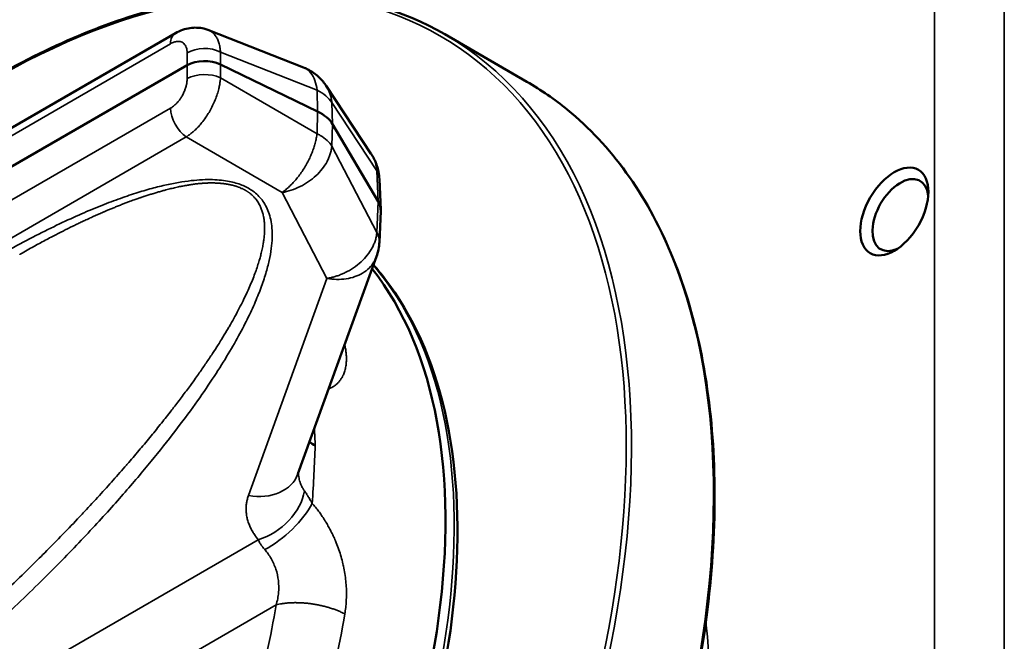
# Model space of a CAD drawing. Header units: millimetres. Extents: x 50 to 3176, y 50 to 2109.
# Tile 35 of 256: x 258 to 298, y 523 to 548. Entities that reach past the tile are written whole.
import ezdxf

# ---------------------------------------------------------------- set-up
doc = ezdxf.new("R2010")
doc.units = ezdxf.units.MM
doc.header["$LTSCALE"] = 10
doc.layers.add('Visible (ISO)', color=7, linetype='Continuous', lineweight=50)
doc.layers.add('Visible Narrow (ISO)', color=7, linetype='Continuous', lineweight=35)

msp = doc.modelspace()

# ---------------------------------------------------------------- linework, layer by layer
at = {"layer": 'Visible (ISO)'}
for p, q in [((264.67, 547.1349), (230.7198, 527.5337)), ((269.8467, 545.75), (265.9845, 547.2729)), ((278.8956, 545.1709), (275.5722, 547.0897)), ((265.1402, 545.8356), (230.4736, 525.8209)), ((270.425, 543.9629), (266.4892, 545.8696)), ((272.5991, 542.2342), (270.7741, 544.9979)), ((272.8736, 540.3217), (271.0331, 543.4498)), ((272.9259, 541.2274), (272.9259, 541.2272)), ((272.9259, 541.2272), (272.9793, 539.9788)), ((272.9259, 538.6737), (272.9793, 539.9218)), ((269.6292, 529.2903), (272.8098, 538.0872)), ((272.651, 537.7885), (272.651, 537.7886))]:
    msp.add_line(p, q, dxfattribs=at)
for centre, major_axis, ratio, start_param, end_param in [((265.8469, 545.4266), (-1, 0.0001), 0.5779957, 4.0149133, 5.4973274), ((269.1394, 543.0784), (2, 0), 0.5773503, 0.3274726, 0.8726646), ((294.021, 539.7705), (0.8, 1.3856), 0.5773503, 5.6019321, 10.1060312), ((270.9799, 539.9503), (2, 0), 0.5773503, 6.2584901, 6.6106614), ((256.1554, 516.1534), (-13.75, -23.8157), 0.5773503, 0, 2.9161774), ((256.1564, 516.1546), (13.7492, 23.8143), 0.5773503, 6.0644418, 6.064449), ((271.7414, 531.2416), (2.0012, -0.0015), 0.5772592, 3.7484492, 3.9277923), ((267.8228, 521.6648), (2.1499, 3.7237), 0.5773503, 5.6352467, 5.6352666)]:
    msp.add_ellipse(centre, major_axis=major_axis, ratio=ratio, start_param=start_param, end_param=end_param, dxfattribs=at)
msp.add_ellipse((293.7735, 539.9134), major_axis=(0.975, 1.6887), ratio=0.5773503, dxfattribs=at)
for points, knots in [([(275.5722, 547.0897), (273.8488, 548.0847), (271.8821, 548.6568), (267.6248, 548.9127), (265.3347, 548.597), (260.61, 547.1088), (258.1756, 545.9365), (253.3494, 542.8291), (250.9581, 540.8941), (248.1204, 538.1021), (247.5669, 537.5324), (247.0216, 536.9456)], [5.4977871, 5.4977871, 5.4977871, 5.4977871, 5.7787701, 5.7787701, 6.059753, 6.059753, 6.3407359, 6.3407359, 6.6217189, 6.6217189, 6.6908557, 6.6908557, 6.6908557, 6.6908557]), ([(264.67, 547.1349), (264.8515, 547.2397), (265.0517, 547.3139), (265.4403, 547.3721), (265.6333, 547.3647), (265.869, 547.3059), (265.9226, 547.289), (265.9748, 547.2689)], [0.00000846, 0.00000846, 0.00000846, 0.00000846, 0.06631639, 0.06631639, 0.1260468, 0.1260468, 0.14389332, 0.14389332, 0.14389332, 0.14389332]), ([(269.8543, 545.747), (269.8614, 545.7442), (269.8687, 545.7412), (269.8869, 545.7338), (269.8979, 545.7292), (269.9252, 545.7175), (269.9417, 545.7101), (270.0069, 545.6798), (270.055, 545.6551), (270.2437, 545.5479), (270.3762, 545.4487), (270.5992, 545.234), (270.6938, 545.1196), (270.7745, 544.9974)], [0.00079453, 0.00079453, 0.00079453, 0.00079453, 0.00313342, 0.00313342, 0.00670075, 0.00670075, 0.01209764, 0.01209764, 0.02828952, 0.02828952, 0.0772084, 0.0772084, 0.1211699, 0.1211699, 0.1211699, 0.1211699]), ([(245.6853, 480.6347), (247.9294, 480.0823), (250.4253, 480.0949), (255.6852, 481.2433), (258.4505, 482.3863), (263.9641, 485.6892), (266.7114, 487.8501), (271.9075, 492.9688), (274.3553, 495.9256), (278.7049, 502.3355), (280.6061, 505.7874), (283.6703, 512.8386), (284.8328, 516.4367), (286.3008, 523.4171), (286.606, 526.7982), (286.3248, 533.0023), (285.7384, 535.8244), (283.7292, 540.617), (282.308, 542.5891), (280.0201, 544.4592), (279.4713, 544.8385), (278.8956, 545.1709)], [2.5220762, 2.5220762, 2.5220762, 2.5220762, 2.8401564, 2.8401564, 3.1603692, 3.1603692, 3.481068, 3.481068, 3.8016706, 3.8016706, 4.1221862, 4.1221862, 4.442713, 4.442713, 4.7633433, 4.7633433, 5.0840266, 5.0840266, 5.4039111, 5.4039111, 5.4977871, 5.4977871, 5.4977871, 5.4977871]), ([(272.6045, 542.226), (272.6237, 542.1966), (272.6427, 542.166), (272.6878, 542.0886), (272.713, 542.0407), (272.8064, 541.8447), (272.8588, 541.6875), (272.9098, 541.4286), (272.9216, 541.328), (272.9259, 541.2274)], [0.00093151, 0.00093151, 0.00093151, 0.00093151, 0.01159978, 0.01159978, 0.02780571, 0.02780571, 0.07675314, 0.07675314, 0.10697417, 0.10697417, 0.10697417, 0.10697417]), ([(243.1238, 491.9534), (244.626, 491.1698), (246.3472, 490.7884), (250.0783, 490.852), (252.0949, 491.3165), (256.2255, 493.0554), (258.3411, 494.3438), (262.4364, 497.6083), (264.4153, 499.5846), (268.0367, 504.0201), (269.6791, 506.4778), (272.4653, 511.6288), (273.6089, 514.321), (275.2829, 519.6741), (275.8126, 522.334), (276.1983, 527.3591), (276.0536, 529.7233), (275.0893, 533.9097), (274.2714, 535.7345), (272.9981, 537.3843), (272.8452, 537.5693), (272.6871, 537.7479)], [2.3808897, 2.3808897, 2.3808897, 2.3808897, 2.6898258, 2.6898258, 3.0069759, 3.0069759, 3.3296701, 3.3296701, 3.6526197, 3.6526197, 3.9750564, 3.9750564, 4.2973318, 4.2973318, 4.6198992, 4.6198992, 4.9429708, 4.9429708, 5.2648468, 5.2648468, 5.3070855, 5.3070855, 5.3070855, 5.3070855])]:
    msp.add_open_spline(points, degree=3, knots=knots, dxfattribs=at)
for points in [[(265.9845, 547.2729), (265.9821, 547.2738), (265.9798, 547.2747), (265.9774, 547.2757)], [(269.8467, 545.75), (269.8469, 545.7499), (269.847, 545.7499), (269.8472, 545.7498)], [(272.5991, 542.2342), (272.5992, 542.234), (272.5993, 542.2339), (272.5994, 542.2337)], [(272.9259, 538.6738), (272.9174, 538.4746), (272.8774, 538.2745), (272.8096, 538.087)]]:
    msp.add_open_spline(points, degree=3, dxfattribs=at)
at = {"layer": 'Visible Narrow (ISO)'}
for p, q in [((295.3999, 460.4275), (295.3999, 591.0669)), ((298.2283, 591.0669), (298.2283, 460.4275)), ((264.4633, 546.7054), (230.5131, 527.1042)), ((265.1415, 546.3371), (265.1402, 545.8356)), ((266.4892, 545.8696), (266.4906, 546.3711)), ((266.4906, 546.3711), (270.4007, 544.8293)), ((265.1402, 545.8356), (265.1415, 545.2994)), ((266.4906, 545.3334), (266.4892, 545.8696)), ((270.4007, 543.0631), (266.4906, 545.3334)), ((270.425, 543.9629), (270.4007, 544.8293)), ((270.9974, 544.3245), (271.0331, 543.4498)), ((270.9974, 544.3245), (272.8231, 541.5597)), ((230.5131, 524.4919), (264.4633, 544.0931)), ((270.4007, 543.0631), (270.425, 543.9629)), ((271.0331, 543.4498), (270.9974, 542.5611)), ((265.1084, 542.9357), (231.1582, 523.3346)), ((265.1084, 542.9357), (268.9849, 540.685)), ((272.8231, 539.0639), (270.9974, 542.5611)), ((272.8736, 540.3217), (272.8231, 541.5597)), ((268.9849, 540.685), (270.8026, 537.203)), ((272.8231, 539.0639), (272.8736, 540.3217)), ((270.8026, 537.203), (267.6251, 528.4147)), ((232.5411, 506.1354), (268.0231, 526.6209)), ((268.7421, 523.9765), (233.7566, 503.7776))]:
    msp.add_line(p, q, dxfattribs=at)
for centre, major_axis, ratio, start_param, end_param in [((257.2161, 515.541), (18.175, 31.48), 0.5773503, 3.3074743, 7.4725775), ((257.3222, 515.4797), (18.25, 31.6099), 0.5773503, 3.3074743, 6.2831853), ((265.17, 546.2689), (-0.5, 0.866), 0.5773503, 0.000139, 0.7504918), ((265.8482, 545.9006), (-1, 0.0026), 0.6152966, 4.0163798, 5.4987911), ((265.8482, 544.9199), (1, 0.0024), 0.5381109, 0.8718585, 2.3542701), ((260.6456, 513.561), (-18.25, -31.6099), 0.5773503, 0.1658817, 3.1415927), ((269.0369, 543.8593), (-2.0653, -0.1292), 0.5872463, 3.4267943, 3.9549818), ((265.17, 543.7135), (-0.5, 0.866), 0.5773503, 0.8203038, 2.2689292), ((269.1385, 542.2521), (-1.9634, 0.0696), 0.5589729, 3.9469985, 4.0341576), ((269.1395, 542.2526), (1.9622, -0.0696), 0.5589627, 0.347819, 0.8054479), ((270.98, 538.7594), (1.9459, -0.087), 0.5738943, 0.0012297, 0.3530609), ((256.5213, 515.9421), (-13.741, -23.8), 0.5773503, 0.0246952, 2.944964), ((256.5156, 515.9344), (13.7458, 23.8085), 0.5773503, 6.0901359, 6.0901388), ((266.1211, 518.0188), (1.7627, 22.6251), 0.1716785, 5.3060918, 5.344159), ((266.1211, 517.0895), (3.1206, 22.4781), 0.129369, 5.2415716, 5.3653477), ((267.7483, 529.9703), (1.8808, -0.68), 0.7689966, 4.920402, 6.2831853), ((268.1463, 528.1765), (1.5366, 1.2802), 0.66581, 4.1357481, 5.6481064), ((268.7999, 527.4428), (1.4761, 1.3495), 0.349663, 4.0653888, 5.541053), ((256.2332, 516.0984), (9.0598, 15.6921), 0.5773503, 5.5347527, 5.5347562), ((267.4691, 509.6214), (13.3222, 23.0747), 0.5773503, 3.7945863, 5.6301917)]:
    msp.add_ellipse(centre, major_axis=major_axis, ratio=ratio, start_param=start_param, end_param=end_param, dxfattribs=at)
for points, knots in [([(266.4906, 546.3711), (266.4879, 546.4208), (266.4834, 546.4692), (266.477, 546.5161), (266.4704, 546.564), (266.4618, 546.6104), (266.4513, 546.655), (266.4436, 546.688), (266.4348, 546.7201), (266.4249, 546.7511), (266.4081, 546.804), (266.3883, 546.8539), (266.3656, 546.9005), (266.3423, 546.9482), (266.316, 546.9924), (266.2869, 547.0327), (266.2834, 547.0375), (266.2799, 547.0423), (266.2763, 547.047), (266.2451, 547.0882), (266.2108, 547.1252), (266.1736, 547.1576), (266.1365, 547.1899), (266.0965, 547.2177), (266.054, 547.2406), (266.0315, 547.2527), (266.0083, 547.2635), (265.9845, 547.2729)], [0.00000002, 0.00000002, 0.00000002, 0.00000002, 0.06000229, 0.06000229, 0.06000229, 0.1212796, 0.1212796, 0.1212796, 0.16666667, 0.16666667, 0.16666667, 0.24423638, 0.24423638, 0.24423638, 0.32382419, 0.32382419, 0.32382419, 0.33333333, 0.33333333, 0.33333333, 0.41666667, 0.41666667, 0.41666667, 0.5, 0.5, 0.5, 0.54417328, 0.54417328, 0.54417328, 0.54417328]), ([(269.8472, 545.7498), (269.8715, 545.7402), (269.9844, 545.6878), (270.1607, 545.5374), (270.328, 545.2309), (270.3845, 544.9704), (270.4007, 544.8293)], [0.45560153, 0.45560153, 0.45560153, 0.45560153, 0.5, 0.66666667, 0.83333333, 1, 1, 1, 1]), ([(265.1415, 545.2994), (265.1412, 545.2734), (265.1401, 545.2474), (265.1363, 545.1948), (265.1335, 545.1681), (265.1262, 545.1138), (265.1215, 545.0861), (265.1134, 545.0456), (265.1106, 545.0327), (265.0966, 544.9728), (265.083, 544.9256), (265.051, 544.8322), (265.0327, 544.786), (264.9892, 544.6893), (264.9635, 544.6391), (264.9134, 544.5526), (264.89, 544.5156), (264.8396, 544.4426), (264.8125, 544.4067), (264.7566, 544.3391), (264.7279, 544.3073), (264.6917, 544.2709), (264.6852, 544.2644), (264.6586, 544.2387), (264.6382, 544.2204), (264.5971, 544.1857), (264.5763, 544.1694), (264.5349, 544.1391), (264.5143, 544.1249), (264.4834, 544.1052), (264.4734, 544.0991), (264.4633, 544.0931)], [0, 0, 0, 0, 0.0557626, 0.0557626, 0.113172, 0.113172, 0.1724111, 0.1724111, 0.2, 0.2, 0.3003837, 0.3003837, 0.4, 0.4, 0.5123139, 0.5123139, 0.6, 0.6, 0.6911642, 0.6911642, 0.780319, 0.780319, 0.8, 0.8, 0.8593793, 0.8593793, 0.9176579, 0.9176579, 0.9736187, 0.9736187, 1, 1, 1, 1]), ([(265.1084, 542.9357), (265.1502, 542.9621), (265.192, 542.9908), (265.2337, 543.0217), (265.2763, 543.0533), (265.3187, 543.0871), (265.3608, 543.123), (265.391, 543.1488), (265.4211, 543.1757), (265.4509, 543.2036), (265.4997, 543.2493), (265.5479, 543.2978), (265.5951, 543.3487), (265.6435, 543.4008), (265.6908, 543.4556), (265.7369, 543.5125), (265.7491, 543.5275), (265.7611, 543.5427), (265.7731, 543.5579), (265.831, 543.6321), (265.8866, 543.7097), (265.9395, 543.7899), (265.9795, 543.8506), (266.0178, 543.9128), (266.0543, 543.9762), (266.0968, 544.0497), (266.1367, 544.1249), (266.1738, 544.201), (266.211, 544.277), (266.2453, 544.354), (266.2765, 544.4313), (266.3077, 544.5085), (266.3358, 544.586), (266.3606, 544.6632), (266.3838, 544.7355), (266.4041, 544.8074), (266.4215, 544.8786), (266.4226, 544.8835), (266.4238, 544.8884), (266.425, 544.8932), (266.4383, 544.9493), (266.4497, 545.0048), (266.4592, 545.0597), (266.4685, 545.1133), (266.4759, 545.1663), (266.4814, 545.2183), (266.4856, 545.2572), (266.4886, 545.2956), (266.4906, 545.3334)], [0, 0, 0, 0, 0.06050222, 0.06050222, 0.06050222, 0.12228995, 0.12228995, 0.12228995, 0.16666667, 0.16666667, 0.16666667, 0.23933687, 0.23933687, 0.23933687, 0.31375105, 0.31375105, 0.31375105, 0.33333333, 0.33333333, 0.33333333, 0.42825539, 0.42825539, 0.42825539, 0.5, 0.5, 0.5, 0.58333333, 0.58333333, 0.58333333, 0.66666667, 0.66666667, 0.66666667, 0.75, 0.75, 0.75, 0.82799852, 0.82799852, 0.82799852, 0.83333333, 0.83333333, 0.83333333, 0.89481676, 0.89481676, 0.89481676, 0.95498846, 0.95498846, 0.95498846, 0.99999998, 0.99999998, 0.99999998, 0.99999998]), ([(270.9974, 544.3245), (270.9936, 544.3803), (270.9833, 544.4628), (270.9604, 544.57), (270.9316, 544.675), (270.8847, 544.8017), (270.8259, 544.9162), (270.7862, 544.9796), (270.7745, 544.9974)], [0, 0, 0, 0, 0.06250002, 0.09375002, 0.12500002, 0.18750002, 0.25000002, 0.27487233, 0.27487233, 0.27487233, 0.27487233]), ([(270.4007, 543.0631), (270.3935, 543.0036), (270.384, 542.9422), (270.3599, 542.8165), (270.3454, 542.7522), (270.3236, 542.6697), (270.3189, 542.6525), (270.2962, 542.5724), (270.2761, 542.509), (270.2312, 542.3814), (270.2065, 542.3173), (270.1699, 542.2293), (270.1597, 542.2055), (270.1195, 542.1141), (270.0876, 542.0467), (270.0198, 541.913), (269.9839, 541.8466), (269.9368, 541.7649), (269.9272, 541.7486), (269.8776, 541.6651), (269.8357, 541.599), (269.7487, 541.4701), (269.7037, 541.4073), (269.6495, 541.3363), (269.6417, 541.3262), (269.5921, 541.2625), (269.5494, 541.2105), (269.4625, 541.1105), (269.4183, 541.0625), (269.3544, 540.9971), (269.3352, 540.9779), (269.2669, 540.9115), (269.2175, 540.8667), (269.1185, 540.7832), (269.0689, 540.7445), (269.0079, 540.7009), (268.9964, 540.6929), (268.9849, 540.685)], [0, 0, 0, 0, 0.0736235, 0.0736235, 0.1472377, 0.1472377, 0.1666667, 0.1666667, 0.2369473, 0.2369473, 0.307242, 0.307242, 0.3333333, 0.3333333, 0.4073662, 0.4073662, 0.4814482, 0.4814482, 0.5, 0.5, 0.5769052, 0.5769052, 0.6537667, 0.6537667, 0.6666667, 0.6666667, 0.7352845, 0.7352845, 0.8039035, 0.8039035, 0.8333333, 0.8333333, 0.9079347, 0.9079347, 0.9825912, 0.9825912, 1, 1, 1, 1]), ([(268.9849, 540.685), (269.2327, 540.7263), (269.7347, 540.8902), (270.2824, 541.2673), (270.6224, 541.6376), (270.7866, 541.8883), (270.8846, 542.0947), (270.9316, 542.2249), (270.9604, 542.329), (270.9832, 542.4329), (270.9936, 542.5101), (270.9974, 542.5611)], [0, 0, 0, 0, 0.25, 0.5, 0.625, 0.75, 0.8125, 0.875, 0.90625, 0.9375, 1, 1, 1, 1]), ([(272.5994, 542.2337), (272.6112, 542.2158), (272.651, 542.1522), (272.71, 542.0374), (272.7572, 541.9105), (272.786, 541.8053), (272.8089, 541.698), (272.8193, 541.6155), (272.8231, 541.5597)], [0.7251171, 0.7251171, 0.7251171, 0.7251171, 0.74999992, 0.81249992, 0.87499991, 0.90624991, 0.9374999, 1, 1, 1, 1]), ([(272.8231, 541.5597), (272.8302, 541.5478), (272.8437, 541.5237), (272.8919, 541.4264), (272.9193, 541.3268), (272.9254, 541.2387), (272.9259, 541.2274)], [0, 0, 0, 0, 0.0625074, 0.1250068, 0.5000032, 0.5550908, 0.5550908, 0.5550908, 0.5550908]), ([(258.3614, 538.1773), (258.3693, 538.1819), (258.3772, 538.1864), (258.3851, 538.1908), (258.5749, 538.2991), (258.7556, 538.4002), (258.9276, 538.4949), (259.0063, 538.5383), (259.0833, 538.5803), (259.1584, 538.6211), (259.1758, 538.6305), (259.193, 538.6399), (259.2102, 538.6491), (259.3782, 538.74), (259.5373, 538.8244), (259.6868, 538.9025), (259.7591, 538.9403), (259.8291, 538.9765), (259.8968, 539.0114), (259.9062, 539.0162), (259.9155, 539.021), (259.9248, 539.0257), (260.0566, 539.0934), (260.1794, 539.1553), (260.2921, 539.2115), (260.3631, 539.2469), (260.4301, 539.2799), (260.4928, 539.3106), (260.5207, 539.3243), (260.5479, 539.3376), (260.5742, 539.3504), (260.6412, 539.3829), (260.7031, 539.4127), (260.7609, 539.4403), (260.812, 539.4648), (260.86, 539.4875), (260.9056, 539.509), (260.9712, 539.5399), (261.032, 539.5683), (261.0889, 539.5946), (261.1275, 539.6124), (261.1642, 539.6293), (261.1996, 539.6455), (261.2055, 539.6482), (261.2115, 539.6509), (261.2173, 539.6536), (261.2849, 539.6844), (261.3473, 539.7125), (261.4026, 539.7373), (261.4229, 539.7464), (261.4423, 539.755), (261.4606, 539.7632), (261.4914, 539.7769), (261.5192, 539.7893), (261.5464, 539.8013), (261.5738, 539.8134), (261.6006, 539.8252), (261.6291, 539.8376), (261.6347, 539.8401), (261.6404, 539.8426), (261.6462, 539.8451), (261.6758, 539.858), (261.7079, 539.8718), (261.7437, 539.8872), (261.7557, 539.8924), (261.7682, 539.8978), (261.7812, 539.9033), (261.8132, 539.917), (261.8482, 539.9319), (261.8871, 539.9483), (261.9308, 539.9667), (261.9794, 539.9872), (262.0309, 540.0086), (262.0768, 540.0277), (262.125, 540.0476), (262.1742, 540.0677), (262.1977, 540.0773), (262.2214, 540.0869), (262.2451, 540.0965), (262.2722, 540.1074), (262.2994, 540.1184), (262.3265, 540.1292), (262.3792, 540.1502), (262.4315, 540.1709), (262.4826, 540.1908), (262.531, 540.2098), (262.5782, 540.2281), (262.6233, 540.2454), (262.6726, 540.2644), (262.7194, 540.2822), (262.7647, 540.2993), (262.7893, 540.3086), (262.8135, 540.3176), (262.8375, 540.3266), (262.8739, 540.3401), (262.9098, 540.3532), (262.9459, 540.3662), (262.9767, 540.3773), (263.0075, 540.3884), (263.0367, 540.3987), (263.0682, 540.4099), (263.0976, 540.4202), (263.1228, 540.4291), (263.1528, 540.4397), (263.1768, 540.4482), (263.1907, 540.4534), (263.2005, 540.4571), (263.2054, 540.4591), (263.2111, 540.4614), (263.2161, 540.4634), (263.2216, 540.4656), (263.2316, 540.4691), (263.2391, 540.4717), (263.249, 540.4751), (263.2631, 540.4798), (263.2759, 540.4841), (263.292, 540.4894), (263.3127, 540.4961), (263.3309, 540.5021), (263.3526, 540.5091), (263.3786, 540.5175), (263.3835, 540.5191), (263.3886, 540.5207), (263.3938, 540.5224), (263.4361, 540.536), (263.4888, 540.5529), (263.5492, 540.5721), (263.598, 540.5875), (263.6518, 540.6044), (263.7092, 540.6221), (263.7227, 540.6262), (263.7364, 540.6304), (263.7502, 540.6347), (263.8007, 540.6501), (263.8534, 540.6659), (263.9076, 540.6819), (263.9571, 540.6965), (264.0079, 540.7112), (264.059, 540.7257), (264.0857, 540.7333), (264.1126, 540.7408), (264.1394, 540.7483), (264.1875, 540.7616), (264.2357, 540.7747), (264.2833, 540.7874), (264.3178, 540.7966), (264.352, 540.8056), (264.3856, 540.8142), (264.419, 540.8229), (264.4519, 540.8312), (264.4841, 540.8392), (264.5514, 540.8558), (264.6163, 540.8711), (264.6784, 540.8852), (264.7173, 540.894), (264.7552, 540.9023), (264.7919, 540.9102), (264.8539, 540.9234), (264.9127, 540.9353), (264.968, 540.946), (265.0024, 540.9526), (265.0354, 540.9587), (265.0669, 540.9645), (265.1252, 540.9751), (265.1786, 540.9842), (265.2267, 540.9921), (265.2354, 540.9935), (265.244, 540.9949), (265.2524, 540.9963), (265.2595, 540.9974), (265.2665, 540.9985), (265.2734, 540.9996), (265.2869, 541.0017), (265.2999, 541.0038), (265.3124, 541.0057), (265.3442, 541.0105), (265.3732, 541.0147), (265.4, 541.0184), (265.428, 541.0223), (265.4536, 541.0257), (265.4773, 541.0286), (265.4969, 541.031), (265.5152, 541.0332), (265.5326, 541.0352), (265.5554, 541.0377), (265.5766, 541.04), (265.5972, 541.042), (265.6158, 541.0438), (265.6339, 541.0455), (265.6521, 541.047), (265.6784, 541.0492), (265.7047, 541.0514), (265.7305, 541.0534), (265.7566, 541.0554), (265.7821, 541.0572), (265.8064, 541.0589), (265.8323, 541.0606), (265.8568, 541.0621), (265.8792, 541.0634), (265.8885, 541.0639), (265.8975, 541.0644), (265.906, 541.0649), (265.9109, 541.0651), (265.9157, 541.0654), (265.9204, 541.0656), (265.9392, 541.0666), (265.9556, 541.0673), (265.9702, 541.0678), (265.9858, 541.0683), (265.9993, 541.0687), (266.0117, 541.069), (266.0251, 541.0693), (266.0371, 541.0695), (266.0487, 541.0696), (266.0527, 541.0696), (266.0566, 541.0697), (266.0605, 541.0697), (266.0861, 541.0699), (266.1114, 541.07), (266.136, 541.0699), (266.1459, 541.0699), (266.1556, 541.0698), (266.1653, 541.0697), (266.1829, 541.0696), (266.2, 541.0693), (266.216, 541.069), (266.2304, 541.0687), (266.2438, 541.0683), (266.2561, 541.068), (266.2734, 541.0675), (266.2883, 541.067), (266.3014, 541.0665), (266.308, 541.0662), (266.3142, 541.066), (266.3199, 541.0658), (266.3328, 541.0652), (266.3436, 541.0647), (266.3528, 541.0643), (266.3679, 541.0635), (266.379, 541.0628), (266.388, 541.0623), (266.3952, 541.0618), (266.401, 541.0615), (266.406, 541.0611), (266.411, 541.0608), (266.4152, 541.0605), (266.4188, 541.0602), (266.4224, 541.06), (266.4254, 541.0598), (266.4281, 541.0596), (266.4307, 541.0594), (266.433, 541.0592), (266.4351, 541.0591), (266.4371, 541.0589), (266.4389, 541.0588), (266.4405, 541.0587), (266.4422, 541.0585), (266.4437, 541.0584), (266.4451, 541.0583), (266.4465, 541.0582), (266.4478, 541.0581), (266.4491, 541.058), (266.4504, 541.0579), (266.4516, 541.0578), (266.4528, 541.0577), (266.454, 541.0576), (266.4552, 541.0575), (266.4564, 541.0574), (266.4576, 541.0573), (266.4588, 541.0572), (266.4601, 541.0571), (266.4613, 541.057), (266.4626, 541.0569), (266.4639, 541.0568), (266.4653, 541.0567), (266.4667, 541.0566), (266.4679, 541.0565), (266.4691, 541.0564), (266.47, 541.0563), (266.4733, 541.056), (266.4765, 541.0558), (266.482, 541.0553), (266.4868, 541.0549), (266.4912, 541.0545), (266.4949, 541.0542), (266.5087, 541.053), (266.5172, 541.0522), (266.53, 541.051), (266.5449, 541.0495), (266.5552, 541.0485), (266.5664, 541.0473), (266.5777, 541.046), (266.5812, 541.0457), (266.5846, 541.0453), (266.5881, 541.0449), (266.6078, 541.0426), (266.6269, 541.0403), (266.645, 541.0379), (266.6531, 541.0368), (266.661, 541.0357), (266.6686, 541.0347), (266.6724, 541.0342), (266.6761, 541.0337), (266.6798, 541.0332), (266.6925, 541.0314), (266.7046, 541.0297), (266.7168, 541.0278), (266.7241, 541.0267), (266.7314, 541.0256), (266.7389, 541.0244), (266.7464, 541.0232), (266.7542, 541.0219), (266.7622, 541.0205), (266.7735, 541.0186), (266.7855, 541.0165), (266.7985, 541.0141), (266.8052, 541.0128), (266.8121, 541.0115), (266.8195, 541.0101), (266.8251, 541.0091), (266.8309, 541.0079), (266.8369, 541.0068), (266.8484, 541.0045), (266.8605, 541.0021), (266.8723, 540.9997), (266.8842, 540.9973), (266.8958, 540.9949), (266.9067, 540.9925), (266.9109, 540.9916), (266.915, 540.9908), (266.919, 540.9899), (266.9321, 540.9871), (266.9436, 540.9844), (266.9539, 540.9821), (266.9597, 540.9807), (266.965, 540.9794), (266.9701, 540.9782), (266.9764, 540.9767), (266.9821, 540.9753), (266.9876, 540.974), (266.9988, 540.9712), (267.0086, 540.9687), (267.0175, 540.9664), (267.0227, 540.965), (267.0275, 540.9638), (267.0322, 540.9625), (267.0431, 540.9596), (267.0529, 540.9569), (267.0621, 540.9543), (267.0655, 540.9533), (267.0689, 540.9523), (267.0722, 540.9513), (267.0804, 540.9489), (267.0881, 540.9466), (267.0955, 540.9444), (267.1018, 540.9425), (267.1079, 540.9407), (267.114, 540.9388), (267.1246, 540.9355), (267.1355, 540.9315), (267.1477, 540.9273), (267.1567, 540.9242), (267.1666, 540.9211), (267.1762, 540.918), (267.1794, 540.917), (267.1826, 540.9159), (267.1856, 540.9149), (267.1955, 540.9116), (267.2046, 540.9083), (267.2129, 540.9051), (267.2182, 540.903), (267.2232, 540.901), (267.2281, 540.8991), (267.2324, 540.8976), (267.2366, 540.8962), (267.2411, 540.8951), (267.2478, 540.8934), (267.2549, 540.8925), (267.2617, 540.8914), (267.2676, 540.8905), (267.2731, 540.8895), (267.2778, 540.8881), (267.2824, 540.8868), (267.2863, 540.8851), (267.2894, 540.883), (267.2931, 540.8805), (267.2956, 540.8774), (267.2976, 540.8742), (267.301, 540.8689), (267.3026, 540.8637), (267.3057, 540.8593), (267.3073, 540.8571), (267.3093, 540.855), (267.3116, 540.8532), (267.3161, 540.8498), (267.3221, 540.8477), (267.3283, 540.8471), (267.3359, 540.8464), (267.3437, 540.8482), (267.3501, 540.8499)], [0, 0, 0, 0, 0.0004379, 0.0004379, 0.0004379, 0.0109983, 0.0109983, 0.0109983, 0.0158331, 0.0158331, 0.0158331, 0.0169492, 0.0169492, 0.0169492, 0.0278795, 0.0278795, 0.0278795, 0.0331669, 0.0331669, 0.0331669, 0.0338983, 0.0338983, 0.0338983, 0.0442929, 0.0442929, 0.0442929, 0.0508475, 0.0508475, 0.0508475, 0.0537738, 0.0537738, 0.0537738, 0.0612188, 0.0612188, 0.0612188, 0.0677966, 0.0677966, 0.0677966, 0.077263, 0.077263, 0.077263, 0.0836673, 0.0836673, 0.0836673, 0.0847458, 0.0847458, 0.0847458, 0.0971407, 0.0971407, 0.0971407, 0.1016949, 0.1016949, 0.1016949, 0.1093789, 0.1093789, 0.1093789, 0.1171223, 0.1171223, 0.1171223, 0.1186441, 0.1186441, 0.1186441, 0.1264636, 0.1264636, 0.1264636, 0.129096, 0.129096, 0.129096, 0.1355932, 0.1355932, 0.1355932, 0.1429126, 0.1429126, 0.1429126, 0.1494337, 0.1494337, 0.1494337, 0.1525424, 0.1525424, 0.1525424, 0.1560882, 0.1560882, 0.1560882, 0.1629646, 0.1629646, 0.1629646, 0.1694915, 0.1694915, 0.1694915, 0.1766462, 0.1766462, 0.1766462, 0.1805382, 0.1805382, 0.1805382, 0.1864407, 0.1864407, 0.1864407, 0.1914838, 0.1914838, 0.1914838, 0.1969134, 0.1969134, 0.1969134, 0.2033898, 0.2033898, 0.2033898, 0.2079366, 0.2079366, 0.2079366, 0.2118644, 0.2118644, 0.2118644, 0.2148301, 0.2148301, 0.2148301, 0.2175247, 0.2175247, 0.2175247, 0.219895, 0.219895, 0.219895, 0.220339, 0.220339, 0.220339, 0.223958, 0.223958, 0.223958, 0.2268874, 0.2268874, 0.2268874, 0.227577, 0.227577, 0.227577, 0.230083, 0.230083, 0.230083, 0.2323779, 0.2323779, 0.2323779, 0.2335761, 0.2335761, 0.2335761, 0.2357268, 0.2357268, 0.2357268, 0.2372881, 0.2372881, 0.2372881, 0.2388383, 0.2388383, 0.2388383, 0.242068, 0.242068, 0.242068, 0.2440897, 0.2440897, 0.2440897, 0.2475012, 0.2475012, 0.2475012, 0.2496197, 0.2496197, 0.2496197, 0.2535267, 0.2535267, 0.2535267, 0.2542373, 0.2542373, 0.2542373, 0.2548404, 0.2548404, 0.2548404, 0.2560185, 0.2560185, 0.2560185, 0.2590061, 0.2590061, 0.2590061, 0.26214, 0.26214, 0.26214, 0.2647236, 0.2647236, 0.2647236, 0.268107, 0.268107, 0.268107, 0.2711864, 0.2711864, 0.2711864, 0.2756511, 0.2756511, 0.2756511, 0.2801718, 0.2801718, 0.2801718, 0.284983, 0.284983, 0.284983, 0.2869778, 0.2869778, 0.2869778, 0.2881356, 0.2881356, 0.2881356, 0.2928105, 0.2928105, 0.2928105, 0.2977978, 0.2977978, 0.2977978, 0.3032289, 0.3032289, 0.3032289, 0.3050847, 0.3050847, 0.3050847, 0.3171622, 0.3171622, 0.3171622, 0.3220339, 0.3220339, 0.3220339, 0.3309894, 0.3309894, 0.3309894, 0.3389831, 0.3389831, 0.3389831, 0.3502141, 0.3502141, 0.3502141, 0.3559322, 0.3559322, 0.3559322, 0.3688107, 0.3688107, 0.3688107, 0.3898305, 0.3898305, 0.3898305, 0.4067797, 0.4067797, 0.4067797, 0.4237288, 0.4237288, 0.4237288, 0.440678, 0.440678, 0.440678, 0.4576271, 0.4576271, 0.4576271, 0.4745763, 0.4745763, 0.4745763, 0.4915254, 0.4915254, 0.4915254, 0.5084746, 0.5084746, 0.5084746, 0.5254237, 0.5254237, 0.5254237, 0.5423729, 0.5423729, 0.5423729, 0.559322, 0.559322, 0.559322, 0.5762712, 0.5762712, 0.5762712, 0.5932203, 0.5932203, 0.5932203, 0.6101695, 0.6101695, 0.6101695, 0.6271186, 0.6271186, 0.6271186, 0.6427225, 0.6427225, 0.6427225, 0.6523109, 0.6523109, 0.6523109, 0.6589725, 0.6589725, 0.6589725, 0.6610169, 0.6610169, 0.6610169, 0.6727058, 0.6727058, 0.6727058, 0.6779661, 0.6779661, 0.6779661, 0.6805615, 0.6805615, 0.6805615, 0.6895475, 0.6895475, 0.6895475, 0.6949153, 0.6949153, 0.6949153, 0.7003375, 0.7003375, 0.7003375, 0.7079515, 0.7079515, 0.7079515, 0.7118644, 0.7118644, 0.7118644, 0.7148718, 0.7148718, 0.7148718, 0.7207229, 0.7207229, 0.7207229, 0.7265642, 0.7265642, 0.7265642, 0.7288136, 0.7288136, 0.7288136, 0.7363338, 0.7363338, 0.7363338, 0.7405432, 0.7405432, 0.7405432, 0.7457627, 0.7457627, 0.7457627, 0.7565038, 0.7565038, 0.7565038, 0.7627119, 0.7627119, 0.7627119, 0.7773855, 0.7773855, 0.7773855, 0.7829025, 0.7829025, 0.7829025, 0.7966102, 0.7966102, 0.7966102, 0.8081977, 0.8081977, 0.8081977, 0.8280828, 0.8280828, 0.8280828, 0.8426491, 0.8426491, 0.8426491, 0.8474576, 0.8474576, 0.8474576, 0.8630037, 0.8630037, 0.8630037, 0.8728814, 0.8728814, 0.8728814, 0.8813559, 0.8813559, 0.8813559, 0.893872, 0.893872, 0.893872, 0.9048311, 0.9048311, 0.9048311, 0.9152542, 0.9152542, 0.9152542, 0.92743, 0.92743, 0.92743, 0.947623, 0.947623, 0.947623, 0.9576271, 0.9576271, 0.9576271, 0.9768121, 0.9768121, 0.9768121, 1, 1, 1, 1]), ([(267.3501, 540.8499), (267.3501, 540.8499), (267.3502, 540.8499), (267.3513, 540.8493), (267.3525, 540.8489), (267.3549, 540.848), (267.3562, 540.8476), (267.3591, 540.8466), (267.3607, 540.846), (267.3645, 540.8447), (267.3667, 540.844), (267.3712, 540.8422), (267.3737, 540.8413), (267.3792, 540.839), (267.3823, 540.8376), (267.3876, 540.835), (267.3899, 540.8338), (267.3939, 540.8314), (267.3956, 540.8303), (267.399, 540.8281), (267.4007, 540.827), (267.4039, 540.8248), (267.4055, 540.8237), (267.4081, 540.8221), (267.4091, 540.8216), (267.4138, 540.8192), (267.4176, 540.8174), (267.4251, 540.8138), (267.4287, 540.8121), (267.4359, 540.8086), (267.4394, 540.8068), (267.4462, 540.8032), (267.4495, 540.8014), (267.4561, 540.7976), (267.4594, 540.7957), (267.466, 540.7919), (267.4693, 540.79), (267.4783, 540.785), (267.4839, 540.7819), (267.4951, 540.7756), (267.5006, 540.7724), (267.5116, 540.766), (267.517, 540.7628), (267.5259, 540.7574), (267.5295, 540.7553), (267.542, 540.7476), (267.5511, 540.7422), (267.5689, 540.7311), (267.5778, 540.7256), (267.5952, 540.7143), (267.6037, 540.7086), (267.6206, 540.697), (267.6289, 540.6911), (267.6453, 540.679), (267.6533, 540.6729), (267.6692, 540.6605), (267.6771, 540.6543), (267.688, 540.6456), (267.691, 540.6432), (267.7091, 540.6287), (267.7239, 540.6165), (267.7531, 540.5916), (267.7674, 540.579), (267.7953, 540.5532), (267.809, 540.5401), (267.8356, 540.5132), (267.8486, 540.4994), (267.874, 540.4714), (267.8863, 540.4571), (267.9104, 540.4279), (267.9222, 540.4131), (267.9377, 540.393), (267.9416, 540.3878), (267.9644, 540.3575), (267.9823, 540.3322), (268.0164, 540.2803), (268.0327, 540.2537), (268.0638, 540.1989), (268.0786, 540.1707), (268.0995, 540.1275), (268.1064, 540.1128), (268.1353, 540.0486), (268.1547, 539.9987), (268.188, 539.8997), (268.2022, 539.8505), (268.228, 539.7455), (268.2392, 539.6895), (268.2566, 539.5802), (268.263, 539.5267), (268.2724, 539.419), (268.2754, 539.3648), (268.2777, 539.2725), (268.2779, 539.2344), (268.2766, 539.1382), (268.2743, 539.0801), (268.2667, 538.963), (268.2613, 538.904), (268.2479, 538.7847), (268.2398, 538.7243), (268.2267, 538.6399), (268.2227, 538.6158), (268.2069, 538.5236), (268.1937, 538.4556), (268.1643, 538.318), (268.148, 538.2483), (268.1147, 538.1167), (268.098, 538.0546), (268.0584, 537.9153), (268.035, 537.838), (267.9849, 537.6818), (267.9583, 537.6028), (267.9159, 537.4829), (267.901, 537.4417), (267.8527, 537.3114), (267.8182, 537.2223), (267.7455, 537.042), (267.7072, 536.9507), (267.6274, 536.767), (267.5858, 536.6747), (267.4993, 536.4882), (267.4542, 536.394), (267.3975, 536.2788), (267.387, 536.2575), (267.3225, 536.128), (267.267, 536.02), (267.1525, 535.8026), (267.0932, 535.6932), (266.9705, 535.4719), (266.9069, 535.3601), (266.8124, 535.1975), (266.7825, 535.1466), (266.6802, 534.9741), (266.6067, 534.8529), (266.4877, 534.6607), (266.4432, 534.5896), (266.3221, 534.3985), (266.2447, 534.2787), (266.1259, 534.0979), (266.0854, 534.0367), (265.9557, 533.8427), (265.8656, 533.7101), (265.6794, 533.4409), (265.5834, 533.3042), (265.4158, 533.0693), (265.3447, 532.9708), (265.1645, 532.7236), (265.0546, 532.5751), (264.8284, 532.2738), (264.712, 532.1211), (264.5468, 531.907), (264.4989, 531.8454), (264.3197, 531.6157), (264.187, 531.4481), (263.9132, 531.1068), (263.772, 530.9331), (263.483, 530.5824), (263.3351, 530.4053), (263.0311, 530.0455), (262.8747, 529.8628), (262.7063, 529.6684), (262.6957, 529.6562), (262.5085, 529.4404), (262.3299, 529.2373), (261.9639, 528.8262), (261.7763, 528.6182), (261.3884, 528.1933), (261.188, 527.9766), (260.9195, 527.6898), (260.8532, 527.6192), (260.5632, 527.3119), (260.3375, 527.076), (259.8668, 526.59), (259.6213, 526.3401), (259.1751, 525.8918), (258.9752, 525.693), (258.4952, 525.2207), (258.2137, 524.9478), (257.6262, 524.3862), (257.3199, 524.0978), (256.8921, 523.7011), (256.7734, 523.5917), (256.6542, 523.4826)], [0, 0, 0, 0, 0.0000039, 0.0000039, 0.00014582, 0.00014582, 0.00030866, 0.00030866, 0.00051559, 0.00051559, 0.00078525, 0.00078525, 0.00107385, 0.00107385, 0.00143173, 0.00143173, 0.00170014, 0.00170014, 0.00192866, 0.00192866, 0.00215164, 0.00215164, 0.00237352, 0.00237352, 0.00250537, 0.00250537, 0.00296878, 0.00296878, 0.00341515, 0.00341515, 0.0038511, 0.0038511, 0.00428423, 0.00428423, 0.00472158, 0.00472158, 0.00515893, 0.00515893, 0.00588762, 0.00588762, 0.00661142, 0.00661142, 0.00733302, 0.00733302, 0.0078125, 0.0078125, 0.0090281, 0.0090281, 0.01024103, 0.01024103, 0.01145618, 0.01145618, 0.01268064, 0.01268064, 0.013912, 0.013912, 0.01515335, 0.01515335, 0.015625, 0.015625, 0.01800918, 0.01800918, 0.02041025, 0.02041025, 0.02283496, 0.02283496, 0.02530614, 0.02530614, 0.02780904, 0.02780904, 0.03036343, 0.03036343, 0.03125, 0.03125, 0.03552604, 0.03552604, 0.0399164, 0.0399164, 0.04450096, 0.04450096, 0.046875, 0.046875, 0.0547916, 0.0547916, 0.0625, 0.0625, 0.07120093, 0.07120093, 0.07947987, 0.07947987, 0.08786324, 0.08786324, 0.09375, 0.09375, 0.10273142, 0.10273142, 0.11187094, 0.11187094, 0.12124656, 0.12124656, 0.125, 0.125, 0.1355983, 0.1355983, 0.14650273, 0.14650273, 0.15625, 0.15625, 0.16844252, 0.16844252, 0.18095287, 0.18095287, 0.1875, 0.1875, 0.20171463, 0.20171463, 0.21636036, 0.21636036, 0.23126494, 0.23126494, 0.24653851, 0.24653851, 0.25, 0.25, 0.26762432, 0.26762432, 0.28558414, 0.28558414, 0.30405361, 0.30405361, 0.3125, 0.3125, 0.33267989, 0.33267989, 0.34457177, 0.34457177, 0.36468966, 0.36468966, 0.375, 0.375, 0.39743497, 0.39743497, 0.42067261, 0.42067261, 0.4375, 0.4375, 0.46298299, 0.46298299, 0.48932969, 0.48932969, 0.5, 0.5, 0.52912494, 0.52912494, 0.55945775, 0.55945775, 0.59057131, 0.59057131, 0.62283765, 0.62283765, 0.625, 0.625, 0.66107974, 0.66107974, 0.6982615, 0.6982615, 0.73725369, 0.73725369, 0.75, 0.75, 0.79279858, 0.79279858, 0.83844949, 0.83844949, 0.875, 0.875, 0.92554603, 0.92554603, 0.97943001, 0.97943001, 1, 1, 1, 1]), ([(272.8231, 539.0639), (272.8193, 539.0129), (272.8124, 538.9615), (272.8024, 538.9097), (272.7975, 538.8839), (272.7917, 538.8579), (272.7853, 538.832), (272.7788, 538.806), (272.7716, 538.78), (272.7636, 538.7541), (272.7477, 538.7021), (272.7289, 538.6502), (272.7071, 538.5985), (272.6854, 538.5468), (272.6608, 538.4953), (272.6334, 538.4444), (272.5787, 538.3425), (272.5127, 538.2427), (272.4371, 538.1469), (272.3615, 538.051), (272.2762, 537.959), (272.1826, 537.8729), (271.9955, 537.7006), (271.7755, 537.5514), (271.5396, 537.4369), (271.4905, 537.4131), (271.4407, 537.3908), (271.3904, 537.3702), (271.3413, 537.35), (271.2917, 537.3314), (271.2418, 537.3142), (271.1922, 537.2971), (271.1423, 537.2815), (271.0923, 537.2674), (271.0424, 537.2533), (270.9924, 537.2408), (270.9425, 537.2298), (270.8958, 537.2195), (270.8492, 537.2105), (270.8026, 537.203)], [0, 0, 0, 0, 0.06250008, 0.06250008, 0.06250008, 0.09375008, 0.09375008, 0.09375008, 0.12500008, 0.12500008, 0.12500008, 0.18750007, 0.18750007, 0.18750007, 0.25000006, 0.25000006, 0.25000006, 0.37500005, 0.37500005, 0.37500005, 0.50000004, 0.50000004, 0.50000004, 0.75000002, 0.75000002, 0.75000002, 0.80196531, 0.80196531, 0.80196531, 0.85265357, 0.85265357, 0.85265357, 0.90302041, 0.90302041, 0.90302041, 0.95318216, 0.95318216, 0.95318216, 0.99999912, 0.99999912, 0.99999912, 0.99999912]), ([(270.8026, 537.203), (271.0644, 537.155), (271.5944, 537.1442), (272.1682, 537.3454), (272.5187, 537.6161), (272.6848, 537.8233), (272.7703, 537.9864), (272.8, 538.0605), (272.8096, 538.087)], [0.00000041, 0.00000041, 0.00000041, 0.00000041, 0.24999998, 0.49999996, 0.62499995, 0.74999994, 0.81249993, 0.84660053, 0.84660053, 0.84660053, 0.84660053]), ([(270.8743, 532.7341), (270.8853, 532.7383), (270.8963, 532.7426), (270.9071, 532.7472), (270.939, 532.7604), (270.9702, 532.7751), (271.0005, 532.7911), (271.031, 532.8072), (271.0606, 532.8246), (271.0891, 532.8434), (271.1097, 532.857), (271.1298, 532.8713), (271.1492, 532.8862), (271.1827, 532.9118), (271.2142, 532.9396), (271.2439, 532.9693), (271.2738, 532.9991), (271.3018, 533.031), (271.328, 533.0649), (271.3541, 533.0987), (271.3784, 533.1344), (271.4008, 533.1721), (271.4185, 533.2017), (271.435, 533.2325), (271.4503, 533.2645), (271.4742, 533.3142), (271.4954, 533.3668), (271.5137, 533.4222), (271.5319, 533.4777), (271.5472, 533.5359), (271.5593, 533.597), (271.5713, 533.6583), (271.5802, 533.7223), (271.5854, 533.789), (271.586, 533.7959), (271.5865, 533.8027), (271.5869, 533.8096), (271.5905, 533.8619), (271.5918, 533.9158), (271.591, 533.9714), (271.5902, 534.0263), (271.5873, 534.0829), (271.5823, 534.1409), (271.5773, 534.1992), (271.5702, 534.2591), (271.561, 534.3204), (271.5518, 534.3818), (271.5405, 534.4447), (271.5271, 534.5092)], [0.27020106, 0.27020106, 0.27020106, 0.27020106, 0.28459801, 0.28459801, 0.28459801, 0.32685285, 0.32685285, 0.32685285, 0.36932277, 0.36932277, 0.36932277, 0.4, 0.4, 0.4, 0.45274798, 0.45274798, 0.45274798, 0.50572629, 0.50572629, 0.50572629, 0.55857123, 0.55857123, 0.55857123, 0.6, 0.6, 0.6, 0.66432352, 0.66432352, 0.66432352, 0.72872443, 0.72872443, 0.72872443, 0.79337685, 0.79337685, 0.79337685, 0.8, 0.8, 0.8, 0.85026258, 0.85026258, 0.85026258, 0.90001003, 0.90001003, 0.90001003, 0.95000501, 0.95000501, 0.95000501, 1, 1, 1, 1]), ([(269.889, 528.6002), (269.8644, 528.6368), (269.8415, 528.674), (269.8204, 528.7116), (269.7985, 528.7507), (269.7785, 528.7902), (269.7606, 528.8301), (269.7427, 528.87), (269.7269, 528.9103), (269.7133, 528.9508), (269.6893, 529.0222), (269.6719, 529.0943), (269.6613, 529.1664), (269.6542, 529.2153), (269.6501, 529.2641), (269.6492, 529.3127), (269.649, 529.3235), (269.6489, 529.3344), (269.649, 529.3452)], [0, 0, 0, 0, 0.10828052, 0.10828052, 0.10828052, 0.22080693, 0.22080693, 0.22080693, 0.33333333, 0.33333333, 0.33333333, 0.53189133, 0.53189133, 0.53189133, 0.66666667, 0.66666667, 0.66666667, 0.69678812, 0.69678812, 0.69678812, 0.69678812]), ([(267.6251, 528.4147), (267.6071, 528.3649), (267.5917, 528.3151), (267.5657, 528.2148), (267.5552, 528.1642), (267.539, 528.0622), (267.5335, 528.0108), (267.5276, 527.9108), (267.5271, 527.8622), (267.5308, 527.7556), (267.5359, 527.6975), (267.5524, 527.5812), (267.5637, 527.5229), (267.5925, 527.4069), (267.6099, 527.3491), (267.6408, 527.2623), (267.652, 527.233), (267.685, 527.1529), (267.7084, 527.1025), (267.7598, 527.0026), (267.7878, 526.9531), (267.8481, 526.8557), (267.8803, 526.8077), (267.9486, 526.7134), (267.9847, 526.667), (268.0231, 526.6209)], [0, 0, 0, 0, 0.0834057, 0.0834057, 0.1678451, 0.1678451, 0.2532467, 0.2532467, 0.3333333, 0.3333333, 0.4282528, 0.4282528, 0.5232406, 0.5232406, 0.618056, 0.618056, 0.6666667, 0.6666667, 0.7515065, 0.7515065, 0.8359357, 0.8359357, 0.9189173, 0.9189173, 1, 1, 1, 1]), ([(270.2067, 528.0886), (270.1844, 528.1279), (270.1626, 528.1658), (270.1236, 528.2322), (270.1062, 528.2612), (270.0749, 528.3127), (270.0607, 528.3356), (270.0326, 528.3804), (270.0187, 528.4023), (269.9971, 528.4363), (269.989, 528.4488), (269.9643, 528.4872), (269.9482, 528.5119), (269.9175, 528.5583), (269.903, 528.5799), (269.889, 528.6002)], [0, 0, 0, 0, 0.18323004, 0.18323004, 0.33333333, 0.33333333, 0.45929582, 0.45929582, 0.58835263, 0.58835263, 0.66666667, 0.66666667, 0.8342398, 0.8342398, 1, 1, 1, 1]), ([(271.5271, 523.6133), (271.5407, 523.7007), (271.5521, 523.7876), (271.5614, 523.8742), (271.5706, 523.9599), (271.5777, 524.0451), (271.5827, 524.1301), (271.5878, 524.2167), (271.5908, 524.303), (271.5915, 524.389), (271.5923, 524.4744), (271.5908, 524.5596), (271.5872, 524.6445), (271.5829, 524.7453), (271.5755, 524.8458), (271.5652, 524.9458), (271.5549, 525.0464), (271.5417, 525.1464), (271.5258, 525.2457), (271.5099, 525.3459), (271.4912, 525.4454), (271.47, 525.544), (271.4631, 525.5765), (271.4558, 525.6089), (271.4483, 525.6413), (271.4258, 525.7385), (271.4009, 525.8348), (271.3737, 525.9301), (271.3463, 526.0259), (271.3166, 526.1207), (271.2845, 526.2144), (271.2524, 526.3081), (271.2179, 526.4007), (271.181, 526.4922), (271.1692, 526.5214), (271.1572, 526.5505), (271.1449, 526.5795), (271.1172, 526.6449), (271.0883, 526.7097), (271.0584, 526.7736), (271.0285, 526.8373), (270.9977, 526.9002), (270.966, 526.962), (270.9343, 527.0239), (270.9017, 527.0847), (270.8686, 527.1442), (270.8353, 527.204), (270.8014, 527.2625), (270.767, 527.3196), (270.7464, 527.3539), (270.7257, 527.3877), (270.7049, 527.4209), (270.6651, 527.4843), (270.625, 527.5456), (270.5845, 527.6049), (270.5447, 527.6631), (270.5045, 527.7195), (270.4638, 527.7741), (270.422, 527.8301), (270.3798, 527.8843), (270.337, 527.9367), (270.2942, 527.9891), (270.2508, 528.0397), (270.2067, 528.0886)], [0, 0, 0, 0, 0.05, 0.05, 0.05, 0.0994625, 0.0994625, 0.0994625, 0.1498744, 0.1498744, 0.1498744, 0.2, 0.2, 0.2, 0.2595709, 0.2595709, 0.2595709, 0.3195335, 0.3195335, 0.3195335, 0.3800542, 0.3800542, 0.3800542, 0.4, 0.4, 0.4, 0.460031, 0.460031, 0.460031, 0.5203698, 0.5203698, 0.5203698, 0.5806999, 0.5806999, 0.5806999, 0.6, 0.6, 0.6, 0.6434934, 0.6434934, 0.6434934, 0.6868398, 0.6868398, 0.6868398, 0.7302022, 0.7302022, 0.7302022, 0.7738011, 0.7738011, 0.7738011, 0.8, 0.8, 0.8, 0.85, 0.85, 0.85, 0.8991376, 0.8991376, 0.8991376, 0.9495688, 0.9495688, 0.9495688, 1, 1, 1, 1]), ([(268.0231, 526.6209), (268.0339, 526.5946), (268.046, 526.5683), (268.0691, 526.5232), (268.0794, 526.5044), (268.1014, 526.4671), (268.113, 526.4485), (268.1377, 526.4108), (268.1509, 526.3916), (268.1699, 526.3649), (268.1754, 526.3573), (268.1991, 526.3251), (268.2178, 526.3007), (268.2531, 526.2568), (268.2696, 526.2371), (268.2866, 526.2175)], [0, 0, 0, 0, 0.1948791, 0.1948791, 0.3333333, 0.3333333, 0.469579, 0.469579, 0.6103092, 0.6103092, 0.6666667, 0.6666667, 0.8494028, 0.8494028, 1, 1, 1, 1]), ([(268.7421, 523.9765), (268.3262, 521.4266), (266.8434, 516.1454), (262.9035, 508.5345), (257.679, 502.0649), (253.7183, 498.982), (251.7263, 497.832)], [0, 0, 0, 0, 0.25, 0.5, 0.75, 1, 1, 1, 1]), ([(268.7421, 523.9765), (268.7778, 523.9865), (268.8155, 523.9959), (268.894, 524.0132), (268.9347, 524.0211), (269.0193, 524.0352), (269.0631, 524.0415), (269.1534, 524.0522), (269.1999, 524.0567), (269.2802, 524.0627), (269.3134, 524.0647), (269.3962, 524.0686), (269.4467, 524.07), (269.5493, 524.0708), (269.6015, 524.0702), (269.7073, 524.0671), (269.7609, 524.0646), (269.8691, 524.0575), (269.9236, 524.053), (270.0275, 524.0427), (270.0767, 524.037), (270.1805, 524.0235), (270.2351, 524.0154), (270.3441, 523.9975), (270.3984, 523.9877), (270.5063, 523.9662), (270.5598, 523.9547), (270.6657, 523.9299), (270.7181, 523.9167), (270.8172, 523.89), (270.8639, 523.8765), (270.9606, 523.847), (271.0103, 523.8308), (271.1076, 523.7971), (271.1551, 523.7796), (271.2471, 523.7436), (271.2917, 523.7251), (271.3779, 523.6872), (271.4195, 523.6677), (271.4824, 523.6365), (271.5051, 523.6249), (271.5271, 523.6133)], [0, 0, 0, 0, 0.0549611, 0.0549611, 0.1087061, 0.1087061, 0.1618268, 0.1618268, 0.2141822, 0.2141822, 0.2496608, 0.2496608, 0.3013477, 0.3013477, 0.3525404, 0.3525404, 0.4035051, 0.4035051, 0.4543172, 0.4543172, 0.4997718, 0.4997718, 0.5500922, 0.5500922, 0.600606, 0.600606, 0.6512664, 0.6512664, 0.7023938, 0.7023938, 0.7498828, 0.7498828, 0.8029069, 0.8029069, 0.8568855, 0.8568855, 0.9114567, 0.9114567, 0.9671344, 0.9671344, 1, 1, 1, 1]), ([(253.1397, 495.4409), (255.2878, 496.6811), (259.5607, 500.0047), (265.2027, 506.9767), (269.4633, 515.177), (271.0733, 520.8666), (271.5271, 523.6133)], [0, 0, 0, 0, 0.2500002, 0.5000002, 0.7500001, 1, 1, 1, 1])]:
    msp.add_open_spline(points, degree=3, knots=knots, dxfattribs=at)
for points in [[(264.4633, 546.7054), (264.5112, 546.7329), (264.6043, 546.7762), (264.739, 546.8068), (264.8194, 546.8029), (264.8578, 546.795)], [(264.8578, 546.795), (264.9174, 546.7819), (265.018, 546.7305), (265.1191, 546.5697), (265.1409, 546.4222), (265.1415, 546.3371)], [(257.274, 523.0813), (257.9765, 523.7252), (259.2694, 524.9601), (260.8926, 526.6217), (262.2728, 528.1287), (263.4463, 529.4941), (264.4457, 530.7341), (265.2955, 531.8617), (266.016, 532.8896), (266.6227, 533.8274), (267.1276, 534.6831), (267.5416, 535.4636), (267.8743, 536.1732), (268.135, 536.8185), (268.3318, 537.4066), (268.47, 537.9396), (268.555, 538.422), (268.5912, 538.8553), (268.583, 539.2432), (268.5335, 539.59), (268.4459, 539.8962), (268.3246, 540.1624), (268.176, 540.3887), (268.0071, 540.5769), (267.8247, 540.7308), (267.6295, 540.8578), (267.4175, 540.9641), (267.1834, 541.0507), (266.9212, 541.1212), (266.6199, 541.1739), (266.2719, 541.205), (265.8739, 541.2092), (265.4268, 541.1816), (264.9336, 541.1189), (264.3903, 541.0176), (263.7965, 540.8751), (263.1512, 540.6886), (262.4513, 540.4545), (261.6934, 540.1689), (260.8726, 539.8264), (259.9846, 539.4215), (259.0262, 538.9485), (258.3351, 538.5816), (257.9779, 538.3852)], [(271.5271, 534.5092), (271.5241, 534.511), (271.5211, 534.5128), (271.5181, 534.5146)], [(271.5271, 534.5092), (271.5257, 534.5155), (271.5243, 534.5217), (271.5229, 534.528)], [(268.2866, 526.2175), (268.3811, 526.1083), (268.553, 525.8632), (268.7464, 525.4337), (268.8517, 524.9655), (268.8612, 524.4855), (268.7955, 524.1449), (268.7421, 523.9765)]]:
    msp.add_open_spline(points, degree=3, dxfattribs=at)

doc.saveas('drawing.dxf')
